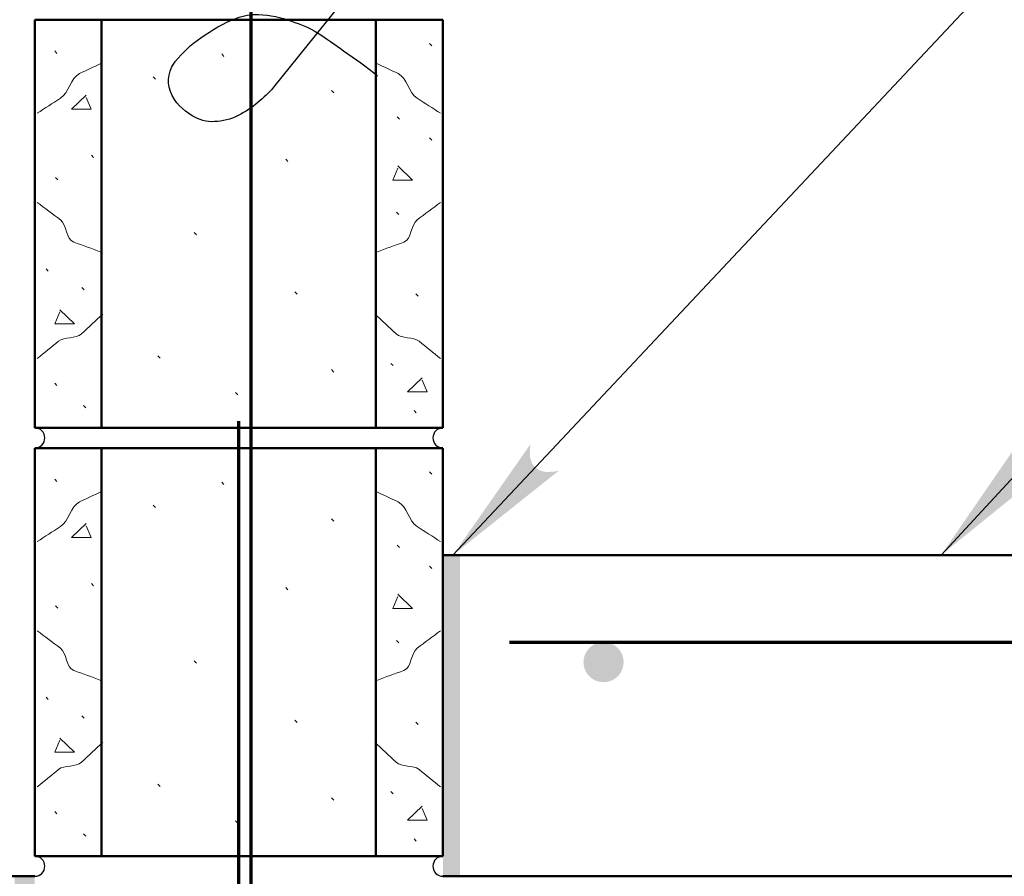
# Model space of a CAD drawing. Extents: x -217 to 423, y -193 to 255.
# Tile 23 of 39: x 89 to 107, y 54 to 70. Entities that reach past the tile are written whole.
import ezdxf

# ---------------------------------------------------------------- set-up
doc = ezdxf.new("R2010")
doc.units = 0
doc.header["$MEASUREMENT"] = 0
for name, color, linetype, lineweight in [('Level 1', 253, 'Continuous', 18), ('Level 15', 253, 'Continuous', 18), ('S-Anno-Patt', 152, 'Continuous', 18), ('S-Anno-Text', 53, 'Continuous', 25), ('S-Fndn-Comp', 13, 'Continuous', 25), ('S-Sect-Cmuw', 2, 'Continuous', 50), ('S-Sect-Conc', 6, 'Continuous', 50), ('S-Sect-Rbar', 7, 'Continuous', 70)]:
    doc.layers.add(name, color=color, linetype=linetype, lineweight=lineweight)

# ---------------------------------------------------------------- blocks, each defined once
blk = doc.blocks.new('MORTAR')
at = {"layer": 'Level 15', "color": 253, "linetype": 'Continuous', "lineweight": 25}
blk.add_arc((0, -0.1875), 0.1875, 270, 90, dxfattribs=at)

msp = doc.modelspace()

# ---------------------------------------------------------------- hatches: boundary and pattern name
at = {"layer": 'S-Anno-Text', "lineweight": 25}
for points in [[(96.858, 60.161), (98.306, 62.232), (98.296, 62.134), (98.3, 61.98), (98.336, 61.872), (98.394, 61.797), (98.485, 61.739), (98.601, 61.71), (98.752, 61.722), (98.835, 61.737)], [(105.975, 60.161), (107.407, 62.243), (107.398, 62.145), (107.403, 61.991), (107.44, 61.883), (107.499, 61.809), (107.59, 61.752), (107.706, 61.724), (107.857, 61.737), (107.94, 61.752)]]:
    msp.add_hatch(color=256, dxfattribs=at).paths.add_polyline_path(points, flags=16)
at = {"layer": 'S-Sect-Rbar'}
msp.add_hatch(color=256, dxfattribs=at).paths.add_polyline_path([(99.671, 58.536, 1), (99.671, 57.786, 1)], flags=16)

# ---------------------------------------------------------------- linework, layer by layer
at = {"layer": 'Level 1', "color": 214, "linetype": 'Continuous', "lineweight": 25}
msp.add_3dface([(-216.672, -192.74), (423.328, -192.74), (423.328, 255.26), (-216.672, 255.26)], dxfattribs=at)
msp.add_3dface([(-216.672, -192.74), (423.328, -192.74), (423.328, 255.26), (-216.672, 255.26)], dxfattribs=at)
msp.add_3dface([(-216.672, -192.74), (423.328, -192.74), (423.328, 255.26), (-216.672, 255.26)], dxfattribs=at)
msp.add_3dface([(-216.672, -192.74), (423.328, -192.74), (423.328, 255.26), (-216.672, 255.26)], dxfattribs=at)
msp.add_3dface([(-216.672, -192.74), (423.328, -192.74), (423.328, 255.26), (-216.672, 255.26)], dxfattribs=at)
at = {"layer": 'S-Anno-Patt'}
for p, q in [((96.461, 69.672), (96.419, 69.714)), ((89.462, 69.532), (89.42, 69.576)), ((92.582, 69.476), (92.54, 69.52)), ((91.302, 69.049), (91.26, 69.093)), ((94.631, 68.793), (94.589, 68.836)), ((95.858, 68.302), (95.814, 68.346)), ((96.461, 67.912), (96.419, 67.954)), ((90.147, 67.588), (90.105, 67.63)), ((93.777, 67.511), (93.735, 67.555)), ((89.48, 67.17), (89.438, 67.213)), ((95.847, 66.523), (95.805, 66.565)), ((92.07, 66.144), (92.028, 66.187)), ((89.3, 65.461), (89.258, 65.505)), ((89.969, 65.116), (89.927, 65.158)), ((93.948, 65.033), (93.906, 65.077)), ((96.207, 64.995), (96.167, 65.038)), ((91.387, 63.837), (91.345, 63.88)), ((95.739, 63.699), (95.697, 63.742)), ((94.631, 63.58), (94.589, 63.624)), ((89.462, 63.328), (89.42, 63.372)), ((92.838, 63.153), (92.796, 63.197)), ((90.003, 62.911), (89.961, 62.955)), ((96.171, 62.82), (96.131, 62.862)), ((96.461, 61.672), (96.419, 61.714)), ((89.462, 61.532), (89.42, 61.576)), ((92.582, 61.476), (92.54, 61.52)), ((91.302, 61.049), (91.26, 61.093)), ((94.631, 60.793), (94.589, 60.836)), ((95.858, 60.302), (95.814, 60.346)), ((96.461, 59.912), (96.419, 59.954)), ((90.147, 59.588), (90.105, 59.63)), ((93.777, 59.511), (93.735, 59.555)), ((89.48, 59.17), (89.438, 59.213)), ((95.847, 58.523), (95.805, 58.565)), ((92.07, 58.144), (92.028, 58.187)), ((89.3, 57.461), (89.258, 57.505)), ((89.969, 57.116), (89.927, 57.158)), ((93.948, 57.033), (93.906, 57.077)), ((96.207, 56.995), (96.167, 57.038)), ((91.387, 55.837), (91.345, 55.88)), ((95.739, 55.699), (95.697, 55.742)), ((94.631, 55.58), (94.589, 55.624)), ((89.462, 55.328), (89.42, 55.372)), ((92.838, 55.153), (92.796, 55.197)), ((90.003, 54.911), (89.961, 54.955)), ((96.171, 54.82), (96.131, 54.862))]:
    msp.add_line(p, q, dxfattribs=at)
at = {"layer": 'S-Anno-Patt', "flags": 128}
for points in [[(90.005, 68.749), (89.732, 68.487), (90.101, 68.487), (90.005, 68.709)], [(95.828, 67.428), (96.102, 67.164), (95.733, 67.164), (95.828, 67.386)], [(89.516, 64.743), (89.789, 64.479), (89.421, 64.479), (89.516, 64.701)], [(96.282, 63.472), (96.008, 63.21), (96.377, 63.21), (96.282, 63.43)], [(90.005, 60.749), (89.732, 60.487), (90.101, 60.487), (90.005, 60.709)], [(95.828, 59.428), (96.102, 59.164), (95.733, 59.164), (95.828, 59.386)], [(89.516, 56.743), (89.789, 56.479), (89.421, 56.479), (89.516, 56.701)], [(96.282, 55.472), (96.008, 55.21), (96.377, 55.21), (96.282, 55.43)]]:
    msp.add_lwpolyline(points, dxfattribs=at)
at = {"layer": 'S-Anno-Patt'}
for points, knots in [([(89.093, 68.413), (89.237, 68.506), (89.382, 68.599), (89.526, 68.692), (89.69, 68.798), (89.71, 69.071), (89.886, 69.154), (90.019, 69.217), (90.151, 69.279), (90.284, 69.34)], [0, 0, 0, 0, 0.334736, 0.334736, 0.334736, 0.715039, 0.715039, 0.715039, 1, 1, 1, 1]), ([(96.626, 68.413), (96.481, 68.506), (96.337, 68.599), (96.192, 68.692), (96.028, 68.798), (96.009, 69.071), (95.832, 69.154), (95.7, 69.217), (95.567, 69.279), (95.435, 69.34)], [0, 0, 0, 0, 0.334736, 0.334736, 0.334736, 0.715039, 0.715039, 0.715039, 1, 1, 1, 1]), ([(89.093, 66.747), (89.237, 66.639), (89.382, 66.531), (89.526, 66.423), (89.656, 66.326), (89.626, 66.063), (89.778, 66.006), (89.946, 65.943), (90.116, 65.884), (90.284, 65.821)], [0, 0, 0, 0, 0.345473, 0.345473, 0.345473, 0.656495, 0.656495, 0.656495, 1, 1, 1, 1]), ([(96.626, 66.747), (96.481, 66.639), (96.337, 66.531), (96.192, 66.423), (96.062, 66.326), (96.093, 66.062), (95.94, 66.006), (95.772, 65.944), (95.603, 65.883), (95.435, 65.821)], [0, 0, 0, 0, 0.345473, 0.345473, 0.345473, 0.656495, 0.656495, 0.656495, 1, 1, 1, 1]), ([(89.093, 63.831), (89.225, 63.939), (89.358, 64.047), (89.49, 64.155), (89.608, 64.25), (89.811, 64.19), (89.922, 64.293), (90.055, 64.416), (90.188, 64.54), (90.32, 64.663)], [0, 0, 0, 0, 0.339678, 0.339678, 0.339678, 0.640069, 0.640069, 0.640069, 1, 1, 1, 1]), ([(96.626, 63.831), (96.494, 63.939), (96.361, 64.047), (96.228, 64.155), (96.111, 64.25), (95.907, 64.19), (95.796, 64.293), (95.664, 64.416), (95.531, 64.54), (95.399, 64.663)], [0, 0, 0, 0, 0.339678, 0.339678, 0.339678, 0.640069, 0.640069, 0.640069, 1, 1, 1, 1]), ([(89.093, 60.413), (89.237, 60.506), (89.382, 60.599), (89.526, 60.692), (89.69, 60.798), (89.71, 61.071), (89.886, 61.154), (90.019, 61.217), (90.151, 61.279), (90.284, 61.34)], [0, 0, 0, 0, 0.334736, 0.334736, 0.334736, 0.715039, 0.715039, 0.715039, 1, 1, 1, 1]), ([(96.626, 60.413), (96.481, 60.506), (96.337, 60.599), (96.192, 60.692), (96.028, 60.798), (96.009, 61.071), (95.832, 61.154), (95.7, 61.217), (95.567, 61.279), (95.435, 61.34)], [0, 0, 0, 0, 0.334736, 0.334736, 0.334736, 0.715039, 0.715039, 0.715039, 1, 1, 1, 1]), ([(89.093, 58.747), (89.237, 58.639), (89.382, 58.531), (89.526, 58.423), (89.656, 58.326), (89.626, 58.063), (89.778, 58.006), (89.946, 57.943), (90.116, 57.884), (90.284, 57.821)], [0, 0, 0, 0, 0.345473, 0.345473, 0.345473, 0.656495, 0.656495, 0.656495, 1, 1, 1, 1]), ([(96.626, 58.747), (96.481, 58.639), (96.337, 58.531), (96.192, 58.423), (96.062, 58.326), (96.093, 58.062), (95.94, 58.006), (95.772, 57.944), (95.603, 57.883), (95.435, 57.821)], [0, 0, 0, 0, 0.345473, 0.345473, 0.345473, 0.656495, 0.656495, 0.656495, 1, 1, 1, 1]), ([(89.093, 55.831), (89.225, 55.939), (89.358, 56.047), (89.49, 56.155), (89.608, 56.25), (89.811, 56.19), (89.922, 56.293), (90.055, 56.416), (90.188, 56.54), (90.32, 56.663)], [0, 0, 0, 0, 0.339678, 0.339678, 0.339678, 0.640069, 0.640069, 0.640069, 1, 1, 1, 1]), ([(96.626, 55.831), (96.494, 55.939), (96.361, 56.047), (96.228, 56.155), (96.111, 56.25), (95.907, 56.19), (95.796, 56.293), (95.664, 56.416), (95.531, 56.54), (95.399, 56.663)], [0, 0, 0, 0, 0.339678, 0.339678, 0.339678, 0.640069, 0.640069, 0.640069, 1, 1, 1, 1])]:
    msp.add_open_spline(points, degree=3, knots=knots, dxfattribs=at)
at = {"layer": 'S-Anno-Text', "lineweight": 25, "flags": 128}
for points in [[(118.933, 95.243), (114.742, 95.243), (93.509, 68.898)], [(119.268, 74.504), (110.327, 74.504), (96.858, 60.161)], [(119.089, 68.475), (113.665, 68.475), (105.975, 60.161)]]:
    msp.add_lwpolyline(points, dxfattribs=at)
at = {"layer": 'S-Anno-Text', "lineweight": 25}
msp.add_open_spline([(93.509, 68.898), (93.42, 68.793), (93.324, 68.705), (93.219, 68.617), (93.103, 68.52), (92.986, 68.44), (92.848, 68.369), (92.707, 68.295), (92.559, 68.267), (92.404, 68.256), (92.259, 68.246), (92.112, 68.294), (91.99, 68.367), (91.815, 68.472), (91.668, 68.601), (91.582, 68.822), (91.502, 69.028), (91.563, 69.241), (91.678, 69.384), (91.809, 69.544), (91.963, 69.694), (92.148, 69.821), (92.366, 69.972), (92.566, 70.095), (92.814, 70.187), (92.95, 70.238), (93.083, 70.262), (93.226, 70.255), (93.442, 70.246), (93.648, 70.204), (93.845, 70.133), (94.01, 70.074), (94.175, 70.015), (94.326, 69.917), (94.497, 69.807), (94.653, 69.694), (94.816, 69.581), (95.031, 69.43), (95.245, 69.282), (95.448, 69.113)], degree=3, knots=[0, 0, 0, 0, 0.05545, 0.05545, 0.05545, 0.116744, 0.116744, 0.116744, 0.179842, 0.179842, 0.179842, 0.238739, 0.238739, 0.238739, 0.322677, 0.322677, 0.322677, 0.400996, 0.400996, 0.400996, 0.489165, 0.489165, 0.489165, 0.593712, 0.593712, 0.593712, 0.651097, 0.651097, 0.651097, 0.737796, 0.737796, 0.737796, 0.810333, 0.810333, 0.810333, 0.891928, 0.891928, 0.891928, 1, 1, 1, 1], dxfattribs=at)
at = {"layer": 'S-Fndn-Comp', "extrusion": (0, 0, -1)}
for points in [[(-96.671, 60.161), (-96.858, 60.161), (-96.671, 54.161), (-96.858, 54.161)], [(-96.805, 60.161), (-96.992, 60.161), (-96.805, 54.161), (-96.992, 54.161)], [(-88.673, 53.411), (-89.048, 53.411), (-88.673, 54.161), (-89.048, 54.161)], [(-88.86, 42.161), (-89.048, 42.161), (-88.86, 54.161), (-89.048, 54.161)]]:
    msp.add_solid(points, dxfattribs=at)
at = {"layer": 'S-Sect-Cmuw'}
for p, q in [((89.048, 62.536), (89.048, 70.159)), ((89.048, 70.159), (96.671, 70.159)), ((90.297, 62.536), (90.297, 70.159)), ((95.421, 62.536), (95.421, 70.159)), ((96.671, 62.536), (96.671, 70.159)), ((89.048, 62.536), (96.671, 62.536)), ((89.048, 54.536), (89.048, 62.159)), ((89.048, 62.159), (96.671, 62.159)), ((90.297, 54.536), (90.297, 62.159)), ((95.421, 54.536), (95.421, 62.159)), ((96.671, 54.536), (96.671, 62.159)), ((89.048, 54.536), (96.671, 54.536))]:
    msp.add_line(p, q, dxfattribs=at)
at = {"layer": 'S-Sect-Conc'}
for p, q in [((96.671, 60.161), (120.671, 60.161)), ((64.635, 54.161), (89.048, 54.161)), ((96.671, 54.161), (120.671, 54.161))]:
    msp.add_line(p, q, dxfattribs=at)
at = {"layer": 'S-Sect-Rbar'}
for p, q in [((93.087, 38.661), (93.087, 73.334)), ((92.859, 29.911), (92.859, 62.661)), ((97.916, 58.536), (120.671, 58.536))]:
    msp.add_line(p, q, dxfattribs=at)

# ---------------------------------------------------------------- block references
at = {"layer": 'Level 15', "color": 253, "linetype": 'Continuous', "lineweight": 25}
for p in [(89.048, 62.536), (89.048, 54.536)]:
    msp.add_blockref('MORTAR', p, dxfattribs=at)
at = {"layer": 'Level 15', "color": 253, "linetype": 'Continuous', "lineweight": 25, "rotation": 180}
for p in [(96.671, 62.161), (96.671, 54.161)]:
    msp.add_blockref('MORTAR', p, dxfattribs=at)

doc.saveas('drawing.dxf')
